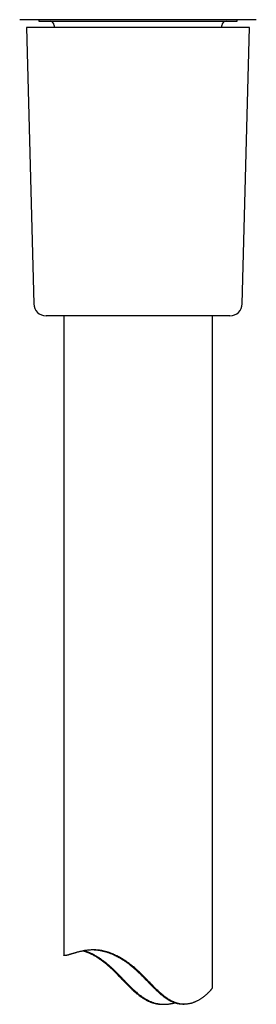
# Model space of a CAD drawing. Header units: millimetres. Extents: x 8 to 455, y 12 to 609.
# Tile 12 of 15: x 227 to 256, y 348 to 468. Entities that reach past the tile are written whole.
import ezdxf

# ---------------------------------------------------------------- set-up
doc = ezdxf.new("R2010")
doc.units = ezdxf.units.MM

msp = doc.modelspace()

# ---------------------------------------------------------------- linework, layer by layer
at = {"color": 7, "linetype": 'Continuous', "lineweight": 30}
for p, q in [((255.82, 467.6), (227.19, 467.6)), ((229.51, 467.6), (229.51, 467.41)), ((229.51, 467.41), (253.51, 467.41)), ((253.51, 467.41), (253.51, 467.6)), ((228.01, 466.66), (228.88, 433.12)), ((255.01, 466.66), (228.01, 466.66)), ((231.36, 466.91), (231.36, 466.66)), ((251.66, 466.66), (251.66, 466.91)), ((254.13, 433.12), (255.01, 466.66)), ((251.22, 431.66), (230.38, 431.66)), ((232.51, 431.66), (232.51, 354.11)), ((250.51, 350.21), (250.51, 431.66)), ((252.63, 431.66), (251.22, 431.66)), ((244.5, 348.14), (244.65, 348.14)), ((246.95, 348.14), (247.1, 348.14))]:
    msp.add_line(p, q, dxfattribs=at)
for centre, radius, start, end in [((230.86, 466.91), 0.5, 0, 90), ((252.16, 466.91), 0.5, 90, 180), ((230.38, 433.16), 1.5, 181.5, 270), ((252.63, 433.16), 1.5, 270, 358.5)]:
    msp.add_arc(centre, radius, start, end, dxfattribs=at)
for points, knots in [([(250.5, 350.21), (250.5, 350.21), (250.51, 350.2), (250.5, 350.19), (250.5, 350.15), (250.48, 350.12), (250.47, 350.09), (250.45, 350.05), (250.43, 350.02), (250.41, 349.99), (250.38, 349.95), (250.34, 349.9), (250.29, 349.83), (250.23, 349.77), (250.16, 349.7), (250.1, 349.63), (250.04, 349.57), (249.97, 349.51), (249.9, 349.44), (249.82, 349.37), (249.74, 349.29), (249.64, 349.21), (249.55, 349.13), (249.44, 349.05), (249.34, 348.97), (249.22, 348.89), (249.11, 348.81), (248.98, 348.73), (248.86, 348.65), (248.72, 348.58), (248.59, 348.51), (248.46, 348.45), (248.33, 348.39), (248.2, 348.34), (248.07, 348.3), (247.93, 348.25), (247.78, 348.22), (247.63, 348.19), (247.5, 348.17), (247.39, 348.15), (247.3, 348.15), (247.21, 348.14), (247.12, 348.14), (247.01, 348.14), (246.89, 348.15), (246.77, 348.16), (246.64, 348.17), (246.52, 348.2), (246.4, 348.22), (246.3, 348.25), (246.2, 348.28), (246.11, 348.31), (246, 348.35), (245.89, 348.39), (245.76, 348.45), (245.64, 348.5), (245.52, 348.57), (245.4, 348.64), (245.28, 348.7), (245.17, 348.77), (245.07, 348.84), (244.97, 348.91), (244.86, 348.99), (244.73, 349.08), (244.6, 349.19), (244.45, 349.31), (244.27, 349.46), (244.08, 349.63), (243.89, 349.81), (243.72, 349.98), (243.55, 350.14), (243.4, 350.3), (243.25, 350.45), (243.09, 350.61), (242.92, 350.78), (242.75, 350.96), (242.58, 351.14), (242.4, 351.32), (242.21, 351.51), (242.02, 351.7), (241.83, 351.89), (241.64, 352.07), (241.45, 352.25), (241.26, 352.42), (241.06, 352.59), (240.88, 352.74), (240.69, 352.89), (240.51, 353.03), (240.33, 353.17), (240.14, 353.3), (239.93, 353.44), (239.72, 353.58), (239.49, 353.72), (239.29, 353.83), (239.12, 353.93), (238.97, 354), (238.82, 354.07), (238.7, 354.13), (238.58, 354.18), (238.46, 354.23), (238.35, 354.28), (238.23, 354.33), (238.11, 354.37), (238, 354.41), (237.87, 354.45), (237.73, 354.5), (237.57, 354.54), (237.42, 354.58), (237.26, 354.62), (237.11, 354.65), (236.97, 354.67), (236.84, 354.69), (236.72, 354.7), (236.61, 354.71), (236.47, 354.73), (236.3, 354.73), (236.11, 354.74), (235.92, 354.74), (235.73, 354.73), (235.55, 354.71), (235.38, 354.69), (235.2, 354.67), (235.03, 354.65), (234.86, 354.62), (234.7, 354.58), (234.54, 354.55), (234.4, 354.51), (234.26, 354.48), (234.14, 354.45), (234.02, 354.41), (233.91, 354.38), (233.8, 354.35), (233.7, 354.32), (233.6, 354.29), (233.51, 354.26), (233.42, 354.23), (233.32, 354.21), (233.23, 354.18), (233.13, 354.15), (233.04, 354.12), (232.96, 354.1), (232.89, 354.09), (232.83, 354.07), (232.78, 354.06), (232.73, 354.06), (232.69, 354.05), (232.65, 354.05), (232.62, 354.05), (232.59, 354.05), (232.56, 354.06), (232.54, 354.06), (232.52, 354.07), (232.51, 354.09), (232.51, 354.1), (232.51, 354.11), (232.51, 354.11)], [0, 0, 0, 0, 0.0004243, 0.0075027, 0.0145812, 0.0216828, 0.0287845, 0.0338496, 0.0389147, 0.0439877, 0.0490608, 0.0575932, 0.0661257, 0.0746923, 0.0832589, 0.0901015, 0.0969441, 0.1038018, 0.1106595, 0.1182596, 0.1258598, 0.1334776, 0.1410954, 0.14884, 0.1565846, 0.1643462, 0.1721078, 0.1798168, 0.1875258, 0.1952559, 0.2029859, 0.2096629, 0.2163399, 0.2230385, 0.229737, 0.2364772, 0.2432172, 0.2499948, 0.2567721, 0.2605472, 0.2643223, 0.2681072, 0.2718921, 0.27676, 0.2816294, 0.2864971, 0.2914286, 0.2963621, 0.3012935, 0.3050705, 0.3088474, 0.3126386, 0.3164298, 0.3213179, 0.3262078, 0.3310961, 0.3360422, 0.3409898, 0.3459362, 0.3501768, 0.3544174, 0.3586685, 0.3629197, 0.3686321, 0.3743458, 0.3800587, 0.3886744, 0.3972904, 0.405939, 0.414593, 0.4216846, 0.4287764, 0.4358745, 0.4429727, 0.4510855, 0.4591984, 0.4673173, 0.4754362, 0.4842259, 0.4930155, 0.5018158, 0.510616, 0.5188937, 0.5271712, 0.5354658, 0.5437602, 0.5511295, 0.5584988, 0.5658885, 0.5732782, 0.5817997, 0.5903312, 0.5989065, 0.6074817, 0.6132312, 0.6189816, 0.624731, 0.6290711, 0.6334112, 0.637759, 0.6421068, 0.6463803, 0.6506537, 0.6549356, 0.6592175, 0.6649747, 0.6707332, 0.6764903, 0.6823002, 0.6881116, 0.6939215, 0.6983196, 0.7027177, 0.7071256, 0.7115336, 0.7192533, 0.7269847, 0.7347596, 0.7425346, 0.7503478, 0.758161, 0.766008, 0.7738624, 0.7818826, 0.7899029, 0.7979491, 0.8059954, 0.8129871, 0.8199788, 0.8269858, 0.8339928, 0.8405019, 0.8470111, 0.853533, 0.8600548, 0.8666554, 0.8732595, 0.8817485, 0.8902376, 0.8987593, 0.9072809, 0.9140874, 0.9208938, 0.9277186, 0.9345433, 0.9408877, 0.9472321, 0.9535918, 0.9599516, 0.9666299, 0.9733127, 0.9806434, 0.987974, 0.9953275, 1, 1, 1, 1]), ([(234.89, 354.62), (234.9, 354.62), (234.94, 354.61), (235.01, 354.59), (235.09, 354.56), (235.17, 354.53), (235.27, 354.5), (235.38, 354.46), (235.5, 354.41), (235.64, 354.35), (235.8, 354.27), (235.98, 354.18), (236.17, 354.08), (236.34, 353.98), (236.51, 353.87), (236.66, 353.77), (236.82, 353.67), (236.97, 353.56), (237.13, 353.45), (237.29, 353.33), (237.44, 353.21), (237.6, 353.08), (237.75, 352.95), (237.91, 352.82), (238.06, 352.68), (238.21, 352.54), (238.37, 352.39), (238.53, 352.24), (238.69, 352.08), (238.85, 351.92), (239.02, 351.75), (239.2, 351.56), (239.38, 351.38), (239.56, 351.19), (239.75, 350.99), (239.94, 350.79), (240.14, 350.59), (240.33, 350.39), (240.53, 350.2), (240.72, 350.02), (240.91, 349.84), (241.1, 349.67), (241.29, 349.5), (241.47, 349.35), (241.66, 349.21), (241.83, 349.07), (242, 348.96), (242.16, 348.85), (242.33, 348.75), (242.5, 348.66), (242.67, 348.57), (242.82, 348.5), (242.96, 348.44), (243.09, 348.39), (243.21, 348.35), (243.35, 348.3), (243.5, 348.26), (243.66, 348.23), (243.82, 348.2), (243.98, 348.17), (244.15, 348.15), (244.31, 348.14), (244.43, 348.14), (244.49, 348.14), (244.5, 348.14)], [0, 0, 0, 0, 0.003611, 0.013441, 0.023271, 0.033121, 0.042971, 0.056205, 0.069442, 0.082676, 0.102673, 0.12267, 0.142802, 0.162965, 0.179591, 0.196217, 0.212902, 0.229588, 0.246588, 0.263588, 0.28064, 0.297693, 0.314655, 0.331617, 0.348616, 0.365615, 0.383607, 0.401599, 0.419618, 0.437638, 0.458245, 0.478853, 0.499483, 0.520113, 0.542462, 0.564812, 0.587183, 0.609554, 0.630612, 0.651671, 0.672766, 0.693861, 0.712628, 0.731395, 0.750229, 0.769063, 0.784222, 0.799384, 0.814542, 0.829893, 0.845251, 0.860601, 0.871235, 0.881869, 0.892552, 0.903234, 0.916568, 0.929908, 0.943242, 0.956816, 0.970396, 0.98397, 0.997765, 1, 1, 1, 1]), ([(234.99, 354.64), (235.01, 354.63), (235.06, 354.62), (235.15, 354.6), (235.24, 354.57), (235.33, 354.54), (235.41, 354.51), (235.49, 354.48), (235.6, 354.43), (235.73, 354.38), (235.9, 354.3), (236.07, 354.21), (236.24, 354.12), (236.41, 354.02), (236.59, 353.91), (236.77, 353.8), (236.94, 353.69), (237.1, 353.57), (237.26, 353.46), (237.42, 353.34), (237.57, 353.22), (237.71, 353.1), (237.85, 352.99), (237.98, 352.87), (238.11, 352.75), (238.24, 352.64), (238.36, 352.52), (238.49, 352.41), (238.61, 352.29), (238.73, 352.17), (238.87, 352.03), (239.01, 351.89), (239.17, 351.73), (239.32, 351.58), (239.46, 351.43), (239.61, 351.28), (239.8, 351.08), (239.99, 350.88), (240.18, 350.68), (240.33, 350.53), (240.48, 350.38), (240.64, 350.22), (240.79, 350.07), (240.96, 349.91), (241.13, 349.76), (241.32, 349.59), (241.51, 349.42), (241.7, 349.28), (241.87, 349.15), (242.01, 349.04), (242.15, 348.95), (242.27, 348.87), (242.38, 348.8), (242.5, 348.74), (242.62, 348.67), (242.76, 348.6), (242.91, 348.53), (243.06, 348.46), (243.21, 348.4), (243.36, 348.34), (243.52, 348.3), (243.68, 348.25), (243.83, 348.22), (243.95, 348.2), (244.06, 348.18), (244.17, 348.17), (244.28, 348.16), (244.41, 348.15), (244.55, 348.14), (244.69, 348.14), (244.82, 348.14), (244.96, 348.15), (245.09, 348.16), (245.21, 348.17), (245.32, 348.19), (245.43, 348.21), (245.55, 348.23), (245.68, 348.25), (245.82, 348.28), (245.91, 348.31), (245.95, 348.32)], [0, 0, 0, 0, 0.006259, 0.017668, 0.029074, 0.037695, 0.046317, 0.054955, 0.063593, 0.080434, 0.097304, 0.114289, 0.131275, 0.148368, 0.165461, 0.182656, 0.199875, 0.215036, 0.230198, 0.245417, 0.260635, 0.273863, 0.287091, 0.300348, 0.313605, 0.325917, 0.338229, 0.350557, 0.362884, 0.375351, 0.387821, 0.40357, 0.419323, 0.434313, 0.449303, 0.464305, 0.479307, 0.507839, 0.522114, 0.53639, 0.551862, 0.567334, 0.582823, 0.598312, 0.614978, 0.631654, 0.650264, 0.668872, 0.681347, 0.693824, 0.706299, 0.715505, 0.72471, 0.733941, 0.743171, 0.754725, 0.766287, 0.777847, 0.789399, 0.801275, 0.813163, 0.82505, 0.836925, 0.844872, 0.852818, 0.860793, 0.868767, 0.879038, 0.889312, 0.899583, 0.909963, 0.920347, 0.930727, 0.939531, 0.948334, 0.957158, 0.965982, 0.977837, 0.989696, 1, 1, 1, 1]), ([(246.95, 348.14), (246.92, 348.14), (246.84, 348.14), (246.72, 348.15), (246.58, 348.16), (246.44, 348.18), (246.3, 348.21), (246.16, 348.25), (246.02, 348.29), (245.88, 348.34), (245.73, 348.4), (245.59, 348.46), (245.45, 348.53), (245.32, 348.6), (245.21, 348.66), (245.12, 348.72), (245.03, 348.78), (244.91, 348.86), (244.76, 348.96), (244.58, 349.09), (244.41, 349.23), (244.23, 349.38), (244.06, 349.53), (243.9, 349.68), (243.75, 349.82), (243.61, 349.96), (243.47, 350.09), (243.33, 350.23), (243.19, 350.38), (243.04, 350.52), (242.9, 350.67), (242.75, 350.82), (242.61, 350.97), (242.46, 351.12), (242.31, 351.27), (242.17, 351.42), (242.02, 351.57), (241.87, 351.72), (241.72, 351.86), (241.57, 352.01), (241.42, 352.15), (241.27, 352.29), (241.11, 352.42), (240.94, 352.57), (240.75, 352.74), (240.53, 352.91), (240.32, 353.08), (240.12, 353.22), (239.94, 353.34), (239.79, 353.45), (239.65, 353.54), (239.52, 353.62), (239.4, 353.69), (239.28, 353.76), (239.16, 353.82), (239.04, 353.89), (238.93, 353.95), (238.81, 354.01), (238.67, 354.07), (238.53, 354.14), (238.37, 354.21), (238.21, 354.28), (238.04, 354.34), (237.88, 354.4), (237.73, 354.45), (237.6, 354.49), (237.48, 354.52), (237.36, 354.55), (237.24, 354.58), (237.13, 354.61), (237.03, 354.63), (236.93, 354.65), (236.81, 354.67), (236.69, 354.68), (236.55, 354.7), (236.4, 354.72), (236.23, 354.73), (236.09, 354.73), (236.01, 354.74), (236, 354.74)], [0, 0, 0, 0, 0.008895, 0.021407, 0.034012, 0.046618, 0.058982, 0.071346, 0.083815, 0.096285, 0.108913, 0.121541, 0.134268, 0.146995, 0.155192, 0.163388, 0.171605, 0.179821, 0.196386, 0.212951, 0.229615, 0.24628, 0.263019, 0.279772, 0.293886, 0.308, 0.322132, 0.336264, 0.350903, 0.365542, 0.380192, 0.394841, 0.409848, 0.424854, 0.439871, 0.454887, 0.46973, 0.484573, 0.499429, 0.514284, 0.528761, 0.543238, 0.557734, 0.57223, 0.59182, 0.611427, 0.631119, 0.650811, 0.664007, 0.677206, 0.690403, 0.70036, 0.710318, 0.720292, 0.730265, 0.740095, 0.749925, 0.759772, 0.76962, 0.782854, 0.796091, 0.809325, 0.822678, 0.836033, 0.849385, 0.859498, 0.869611, 0.879751, 0.88989, 0.898706, 0.907522, 0.916356, 0.925189, 0.937055, 0.948924, 0.96079, 0.978715, 0.99664, 1, 1, 1, 1])]:
    msp.add_open_spline(points, degree=3, knots=knots, dxfattribs=at)

doc.saveas('drawing.dxf')
